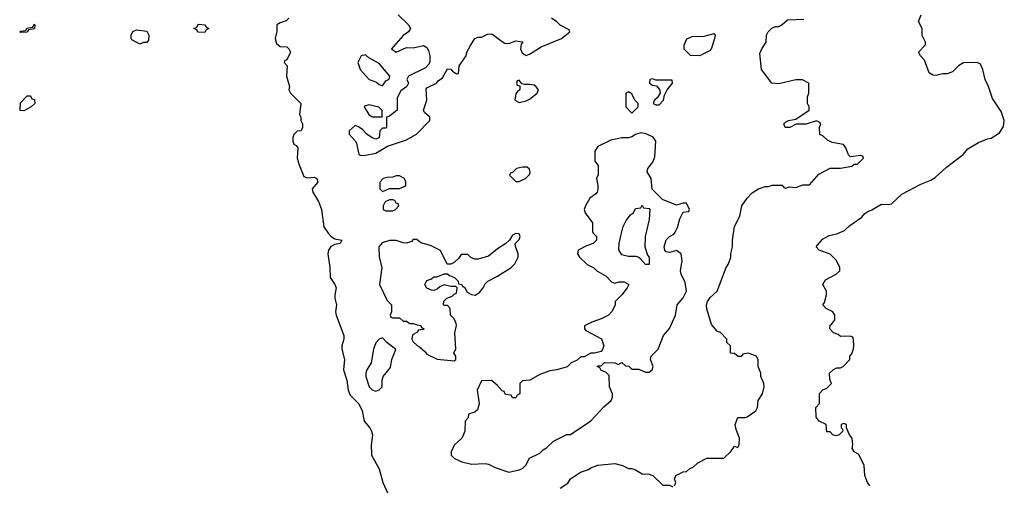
# Model space of a CAD drawing. Header units: inches. Extents: x 2792272 to 2951639, y 860504 to 1033803.
# Tile 169 of 209: x 2909786 to 2915549, y 943233 to 945961. Entities that reach past the tile are written whole.
import ezdxf

# ---------------------------------------------------------------- set-up
doc = ezdxf.new("R2010")
doc.units = ezdxf.units.IN
doc.header["$MEASUREMENT"] = 0
doc.layers.add('C9904', color=7, linetype='Continuous')
doc.layers.add('C9914', color=7, linetype='Continuous')

msp = doc.modelspace()

# ---------------------------------------------------------------- linework, layer by layer
at = {"layer": 'C9904', "color": 4, "elevation": 4}
for points in [[(2909790, 945886), (2909786, 945890), (2909790, 945894), (2909822, 945898), (2909828.4, 945911.6), (2909862, 945918), (2909870, 945934), (2909874, 945930), (2909872.7, 945907.3), (2909838, 945902), (2909830, 945888)], [(2909810, 945428), (2909788.4, 945428.4), (2909790, 945474), (2909830, 945514), (2909850, 945514), (2909858, 945498), (2909872.7, 945492.7), (2909874, 945470), (2909854, 945450)]]:
    msp.add_lwpolyline(points, close=True, dxfattribs=at)
at = {"layer": 'C9914', "color": 4}
for points, elevation in [([(2911362, 945970), (2911345.4, 945954.6), (2911310, 945942), (2911292, 945930), (2911291.6, 945891.6), (2911280.7, 945850), (2911290, 945821), (2911310, 945804.7), (2911350, 945802), (2911362, 945790), (2911372, 945770), (2911350, 945726), (2911338, 945722), (2911334, 945710), (2911352, 945690), (2911346.8, 945630), (2911364.7, 945570), (2911362, 945550), (2911372, 945530), (2911431.3, 945470), (2911424.7, 945404.7), (2911431.3, 945390), (2911432, 945370), (2911442, 945350), (2911442, 945330), (2911434, 945310), (2911410, 945308), (2911390, 945288), (2911384, 945270), (2911384, 945250), (2911390, 945232), (2911403.6, 945223.6), (2911414, 945210), (2911410.7, 945150), (2911421.6, 945110), (2911450, 945042.8), (2911470, 945034), (2911510, 945038), (2911526, 945030), (2911530.8, 945010), (2911498.8, 944970), (2911502.8, 944950), (2911535.2, 944895.2), (2911553.4, 944850), (2911567.1, 944747.1), (2911591.3, 944710), (2911610, 944691.3), (2911630, 944678), (2911672, 944670), (2911662, 944650), (2911630, 944644), (2911607.5, 944632.5), (2911594, 944610), (2911590.6, 944590), (2911602, 944510), (2911603.8, 944450), (2911631, 944410), (2911638.8, 944390), (2911630.5, 944350), (2911630.7, 944330), (2911640.7, 944290), (2911635.5, 944250), (2911638, 944230), (2911683, 944110), (2911684, 944090), (2911670.8, 944050), (2911670.7, 944030), (2911687.3, 943970), (2911680.4, 943910), (2911700.5, 943850), (2911708.5, 943790), (2911721.3, 943761.3), (2911770.6, 943710), (2911790.4, 943670.4), (2911802.8, 943610), (2911836, 943570), (2911846, 943550), (2911851, 943530), (2911842.8, 943470), (2911846, 943410), (2911891, 943330), (2911910.8, 943250), (2911938.8, 943190)], 8), ([(2912002, 945990), (2912062, 945930), (2912074, 945910), (2912062, 945890), (2912030, 945868.7), (2911962, 945790), (2911990, 945771.3), (2912050, 945798), (2912090, 945795.5), (2912150, 945810.5), (2912170, 945798.8), (2912179.5, 945779.5), (2912186.4, 945750), (2912185.8, 945714.2), (2912179.9, 945700.1), (2912162, 945678), (2912061, 945630), (2912051.3, 945610), (2912062, 945590), (2912052, 945570), (2912016, 945544), (2911996, 945504), (2911994.8, 945430), (2911950, 945395.3), (2911934, 945390), (2911934, 945330), (2911930, 945326), (2911910, 945326), (2911894, 945310), (2911890, 945268), (2911870, 945262), (2911850, 945268.7), (2911818, 945290), (2911795.5, 945315.5), (2911770, 945334), (2911750, 945342), (2911714, 945310), (2911714, 945290), (2911750, 945252), (2911756.8, 945236.8), (2911771, 945171), (2911785.5, 945165.5), (2911810, 945167), (2911870, 945179.5), (2911939.5, 945220.5), (2912050, 945257.3), (2912108.7, 945290), (2912186, 945370), (2912186, 945390), (2912156.4, 945416.4), (2912148.7, 945430), (2912168.7, 945490), (2912164.7, 945555.3), (2912170, 945562), (2912226, 945590), (2912236.4, 945603.6), (2912260.4, 945619.6), (2912290, 945674), (2912310, 945672), (2912319.6, 945659.6), (2912343.6, 945643.6), (2912354.6, 945645.4), (2912359, 945690), (2912399, 945750), (2912404, 945770), (2912424, 945810), (2912450, 945851.3), (2912470, 945858), (2912490, 945858), (2912524.7, 945875.3), (2912550, 945878), (2912623.6, 945823.6), (2912650, 945822), (2912690, 945838), (2912730, 945832), (2912731.3, 945828.7), (2912722, 945818), (2912718, 945790), (2912726.4, 945766.4), (2912750, 945751.3), (2912770, 945758), (2912838.6, 945801.4), (2912958, 945850), (2913006, 945890), (2913002, 945902), (2912950, 945928), (2912930, 945948.7), (2912898, 945970)], 12), ([(2913618, 943230), (2913626, 943250), (2913618, 943270), (2913626, 943290), (2913670, 943312), (2913690, 943314), (2913706, 943330), (2913730, 943342), (2913754.6, 943365.4), (2913808.4, 943391.6), (2913907.3, 943392.7), (2913948.4, 943431.6), (2913970, 943462), (2913990, 943454), (2913998, 943470), (2913999, 943510), (2913980.2, 943560.2), (2913974, 943590), (2913989, 943631), (2914030, 943631), (2914044.7, 943635.3), (2914094, 943670), (2914104, 943690), (2914109.3, 943730.7), (2914134, 943770), (2914144, 943810), (2914142, 943830), (2914124, 943870), (2914124, 943890), (2914109, 943930), (2914108.4, 943968.4), (2914098, 943990), (2914050, 944008), (2914018, 944002), (2914010, 943988), (2913991.6, 943988.4), (2913970, 944006), (2913947.3, 944007.3), (2913946, 944050), (2913926, 944070), (2913926, 944090), (2913888.4, 944128.4), (2913870, 944135.3), (2913835.1, 944175.1), (2913807.2, 944267.2), (2913806.6, 944290), (2913812.7, 944310), (2913827, 944333), (2913868.7, 944370), (2913922, 944510), (2913935.3, 944530), (2913948.7, 944570), (2913949.1, 944590.9), (2913959, 944630), (2913959, 944670), (2913969.2, 944750), (2914001.2, 944810), (2914013.6, 944870), (2914043.9, 944916.1), (2914072.5, 944947.5), (2914110, 944971), (2914150, 944984.7), (2914170, 944984.7), (2914191.1, 944991.1), (2914250, 944992), (2914258, 944978), (2914270, 944974), (2914290, 944982), (2914330, 944978), (2914370, 944994), (2914410, 944994), (2914463.1, 945056.9), (2914530, 945092), (2914590, 945092), (2914656.4, 945103.6), (2914670, 945114), (2914690, 945114), (2914726, 945150), (2914722, 945162), (2914710, 945166), (2914650, 945158), (2914638, 945170), (2914622, 945210), (2914608.9, 945228.9), (2914541.2, 945241.2), (2914514.6, 945254.6), (2914490, 945278), (2914468.9, 945288.9), (2914468, 945330), (2914475.3, 945350), (2914470, 945358), (2914450, 945368), (2914390, 945348.7), (2914331.6, 945348.4), (2914294, 945330), (2914266, 945330), (2914258, 945350), (2914270, 945362), (2914286, 945370), (2914330, 945378), (2914408, 945430), (2914408, 945450), (2914398, 945470), (2914398, 945510), (2914406, 945530), (2914406, 945590), (2914368.7, 945608.7), (2914330, 945609.2), (2914230, 945585.1), (2914188.7, 945590), (2914129, 945670), (2914118, 945762), (2914129.3, 945790.7), (2914155.3, 945830), (2914158, 945870), (2914168, 945890), (2914188.9, 945911.1), (2914210, 945922), (2914230, 945922), (2914250, 945932), (2914280.4, 945959.6), (2914376.4, 945963.6)], 8), ([(2914762.7, 943230), (2914749.2, 943250), (2914733.2, 943290), (2914728.9, 943348.9), (2914723.1, 943363.1), (2914695.3, 943415.3), (2914670, 943428.7), (2914658, 943450), (2914662, 943470), (2914659, 943510), (2914644, 943530), (2914626, 943570), (2914626, 943590), (2914610, 943595.3), (2914594, 943590), (2914594, 943570), (2914602, 943562), (2914604.7, 943550), (2914582, 943530), (2914564, 943524), (2914546, 943530), (2914530, 943546), (2914510, 943546), (2914506, 943590), (2914466, 943610), (2914447.3, 943632.7), (2914446, 943690), (2914467.3, 943712.7), (2914468, 943772), (2914488, 943792), (2914510, 943802), (2914538, 943830), (2914527.3, 943852.7), (2914526, 943890), (2914548.7, 943911.3), (2914570, 943922), (2914590, 943922), (2914606, 943930), (2914646, 943970), (2914646, 943990), (2914656.4, 944003.6), (2914667.3, 944032.7), (2914668, 944050), (2914667.3, 944087.3), (2914662, 944102), (2914647.3, 944107.3), (2914590, 944106), (2914576.4, 944116.4), (2914550, 944126), (2914528, 944150), (2914529.1, 944170.9), (2914540.4, 944179.6), (2914556.4, 944203.6), (2914558, 944230), (2914546, 944250), (2914506, 944270), (2914488, 944290), (2914496.4, 944303.6), (2914508.7, 944350), (2914508, 944370), (2914488, 944410), (2914503.1, 944436.9), (2914566, 944470), (2914586, 944490), (2914586, 944510), (2914568, 944550), (2914530, 944588), (2914466, 944610), (2914448, 944630), (2914484.7, 944675.3), (2914523.2, 944696.8), (2914570, 944706), (2914613.6, 944726.4), (2914644.7, 944755.3), (2914715.5, 944804.5), (2914733.6, 944826.4), (2914750, 944838), (2914773.6, 944846.4), (2914830, 944881), (2914870, 944878), (2914890, 944882), (2914950, 944938.8), (2915061.6, 944998.4), (2915118.9, 945021.1), (2915144.1, 945035.9), (2915210, 945098), (2915309.1, 945170.9), (2915336.5, 945203.5), (2915398.6, 945241.4), (2915450, 945262.8), (2915472.9, 945267.1), (2915522, 945298), (2915545.2, 945334.8), (2915549.3, 945370), (2915530, 945422.7), (2915479.5, 945499.5), (2915456.8, 945570), (2915437.2, 945610), (2915423, 945670), (2915410, 945701.2), (2915390, 945709.3), (2915311.3, 945708.7), (2915282, 945690), (2915245.4, 945654.6), (2915215.3, 945644.7), (2915190, 945644), (2915150, 945634), (2915130, 945635.3), (2915109.1, 945649.1), (2915083.1, 945723.1), (2915058, 945750), (2915048, 945770), (2915087.3, 945812.7), (2915088, 945830), (2915068.9, 945868.9), (2915068.7, 945910), (2915048, 945950), (2915062, 945990)], 4), ([(2912950, 943216), (2912994.6, 943245.4), (2913010, 943272), (2913069.3, 943310.7), (2913114.5, 943325.5), (2913130, 943336), (2913170, 943351), (2913270, 943361), (2913314, 943350), (2913350, 943331.3), (2913370, 943331.3), (2913390, 943324.7), (2913430, 943301), (2913470, 943298), (2913491.6, 943291.6), (2913550, 943234), (2913590, 943234), (2913610, 943224.7)], 8)]:
    msp.add_lwpolyline(points, dxfattribs=dict(at, elevation=elevation))
for points, elevation in [([(2910490, 945818), (2910443.1, 945843.1), (2910438, 945850), (2910438, 945870), (2910448.9, 945891.1), (2910470, 945902), (2910530, 945894), (2910542, 945870), (2910539.6, 945840.4), (2910530, 945828), (2910510, 945828)], 4), ([(2910870, 945886), (2910828.4, 945888.4), (2910822, 945902), (2910806, 945910), (2910822, 945918), (2910830, 945934), (2910871.6, 945931.6), (2910878, 945918), (2910894, 945910), (2910878, 945902)], 4), ([(2913850, 945878), (2913790, 945862), (2913719.6, 945860.4), (2913690, 945846), (2913674, 945810), (2913674, 945790), (2913710, 945754), (2913770, 945752), (2913790, 945762), (2913830, 945782), (2913835.3, 945790), (2913855.3, 945850), (2913858, 945870)], 12), ([(2911810, 945755.3), (2911784.7, 945750), (2911764.7, 945710), (2911778, 945670), (2911832, 945610), (2911874.8, 945594.8), (2911890, 945582), (2911910, 945574), (2911930, 945602), (2911948.4, 945611.6), (2911953.2, 945630), (2911890, 945704), (2911830, 945738)], 12), ([(2912710, 945606), (2912698, 945602), (2912694, 945590), (2912698, 945578), (2912714, 945574), (2912714, 945550), (2912699.6, 945540.4), (2912690, 945526), (2912684.7, 945490), (2912710, 945476), (2912750, 945485.5), (2912770, 945494.8), (2912815.3, 945530), (2912822, 945550), (2912810, 945568), (2912796.5, 945576.5), (2912770, 945582), (2912740.4, 945580.4), (2912726, 945586)], 12), ([(2913490, 945614), (2913474, 945610), (2913472, 945590), (2913490, 945578), (2913512.7, 945572.7), (2913531.6, 945551.6), (2913534, 945530), (2913516.9, 945503.1), (2913502, 945490), (2913494, 945470), (2913510, 945462), (2913530, 945462), (2913555.3, 945490), (2913560.4, 945519.6), (2913575.3, 945550), (2913608, 945590), (2913606, 945606), (2913510, 945606)], 12), ([(2913350, 945538), (2913334, 945530), (2913334, 945450), (2913370, 945414), (2913406, 945450), (2913406, 945470), (2913386, 945490), (2913370, 945526)], 12), ([(2911830, 945462), (2911804.7, 945455.3), (2911802, 945450), (2911830, 945404.7), (2911850, 945391.3), (2911890, 945391.3), (2911907.3, 945392.7), (2911908.4, 945428.4), (2911888.9, 945448.9)], 12), ([(2913422, 945298), (2913390, 945289), (2913370, 945275.3), (2913350, 945268.7), (2913310, 945268), (2913245.4, 945254.6), (2913170, 945218), (2913152, 945190), (2913152.7, 945132.7), (2913172.7, 945107.3), (2913171.6, 945051.6), (2913162, 945030), (2913170.6, 944990.6), (2913170, 944966), (2913166, 944950), (2913158.5, 944941.5), (2913123.8, 944916.2), (2913097.3, 944870), (2913090.8, 944850), (2913096, 944830), (2913138, 944770), (2913139.6, 944719.6), (2913142, 944710), (2913162, 944690), (2913162, 944670), (2913142, 944650), (2913103.5, 944636.5), (2913054, 944610), (2913052, 944590), (2913062, 944570), (2913107.5, 944527.5), (2913147.1, 944507.1), (2913164.7, 944490), (2913218, 944458), (2913250, 944424.7), (2913270, 944418), (2913294.6, 944425.4), (2913324.7, 944424.7), (2913352, 944410), (2913342, 944390), (2913310, 944348.7), (2913272, 944310), (2913271.3, 944290), (2913254, 944254), (2913232, 944230), (2913190, 944208.7), (2913134, 944190), (2913092.7, 944167.3), (2913092, 944150), (2913099.6, 944139.6), (2913190.9, 944090.9), (2913204.7, 944050), (2913195.3, 944024.7), (2913190, 944018), (2913150, 944008), (2913130, 944008), (2913090, 943986), (2913070, 943986), (2913050, 943966), (2913014, 943950), (2912990, 943928), (2912930.9, 943909.1), (2912890, 943904), (2912830, 943882), (2912771.6, 943848.4), (2912730, 943846), (2912714, 943830), (2912714, 943770), (2912698, 943762), (2912690, 943746), (2912670, 943746), (2912662, 943762), (2912630, 943766), (2912622, 943782), (2912610, 943786), (2912580.4, 943820.4), (2912547.3, 943847.3), (2912490, 943846), (2912464.7, 943790), (2912476, 943710), (2912465.4, 943674.6), (2912450, 943662), (2912414, 943650), (2912411.3, 943628.7), (2912394, 943610), (2912392, 943550), (2912379.6, 943520.4), (2912374, 943510), (2912330, 943468), (2912311.3, 943430), (2912312, 943410), (2912332, 943390), (2912374, 943370), (2912430, 943358), (2912510, 943362), (2912530, 943358), (2912570, 943338), (2912650, 943311.3), (2912710, 943324.7), (2912728.4, 943331.6), (2912748.4, 943351.6), (2912770, 943392), (2912830, 943422), (2912850, 943442), (2912870, 943452), (2912910, 943492), (2912988.4, 943531.6), (2913010, 943532), (2913130, 943611.3), (2913206, 943694), (2913248.7, 943730), (2913255.3, 943750), (2913255.3, 943770), (2913238, 943810), (2913236.4, 943876.4), (2913216.4, 943896.4), (2913190, 943906), (2913182, 943922), (2913166, 943930), (2913170, 943934), (2913190, 943934), (2913210, 943952), (2913271.3, 943951.3), (2913290, 943942), (2913310, 943952), (2913332.7, 943932.7), (2913351.6, 943931.6), (2913370, 943914), (2913410, 943914), (2913450, 943896), (2913470, 943896), (2913488.7, 943910), (2913494.5, 943930), (2913479, 943970), (2913482, 943990), (2913522.7, 944030), (2913554, 944110), (2913590, 944152), (2913624, 944230), (2913635.3, 944290), (2913670, 944332), (2913688.7, 944370), (2913682, 944422), (2913657.2, 944470), (2913653.2, 944490), (2913664, 944550), (2913658, 944590), (2913630, 944608), (2913590, 944598), (2913570, 944602), (2913562, 944610), (2913558, 944630), (2913570, 944672), (2913589.1, 944690.9), (2913614.6, 944705.4), (2913623.1, 944716.9), (2913636.4, 944743.6), (2913650, 944794), (2913670, 944834), (2913702, 944838), (2913706, 944850), (2913690, 944886), (2913670, 944886), (2913630, 944875.3), (2913548.4, 944908.4), (2913488.4, 944968.4), (2913482, 945030), (2913458, 945070), (2913462, 945090), (2913492.7, 945127.3), (2913503.2, 945156.8), (2913508.9, 945248.9), (2913493.6, 945273.6), (2913452.9, 945292.9)], 12), ([(2912730, 945098), (2912694, 945090), (2912670, 945066), (2912658, 945062), (2912654, 945050), (2912690, 945014), (2912710, 945014), (2912730, 945022), (2912746, 945030), (2912770, 945054), (2912774.6, 945065.4), (2912770, 945086), (2912756.4, 945096.4)], 12), ([(2912010, 945046), (2911990, 945046), (2911970, 945038), (2911936.4, 945036.4), (2911914, 945030), (2911894, 945010), (2911894, 944970), (2911910, 944954), (2911930, 944962), (2911950, 944972), (2912010, 944972), (2912036.4, 944983.6), (2912046, 944990), (2912046, 945010), (2912038, 945030)], 12), ([(2911970, 944906), (2911950, 944906), (2911925.4, 944894.6), (2911914, 944870), (2911914, 944850), (2911930, 944842), (2911970, 944842), (2911986, 944850), (2912006, 944870), (2912002, 944882), (2911990, 944886), (2911982, 944902)], 12), ([(2913450, 944526), (2913420.4, 944560.4), (2913406, 944570), (2913394, 944574), (2913350, 944573.2), (2913310, 944584), (2913293.6, 944613.6), (2913294, 944650), (2913304.7, 944695.3), (2913319, 944750), (2913335.5, 944784.5), (2913362, 944818), (2913378, 944830), (2913390, 944854), (2913422, 944858), (2913430, 944874), (2913438, 944858), (2913470, 944854), (2913474, 944850), (2913471, 944791), (2913446.8, 944690), (2913446, 944630), (2913461, 944581), (2913471.3, 944570), (2913470, 944526)], 12), ([(2912690, 944708), (2912670, 944698), (2912654, 944670), (2912632, 944650), (2912582, 944618), (2912530, 944575.3), (2912470, 944558), (2912450, 944558), (2912427.3, 944567.3), (2912410, 944586), (2912370, 944586), (2912356.9, 944563.1), (2912330, 944538), (2912310, 944528), (2912288.9, 944528.9), (2912248.4, 944608.4), (2912190, 944638), (2912133.6, 944653.6), (2912110, 944674), (2912090, 944673.2), (2912078.5, 944661.5), (2912050, 944652), (2912030, 944653.6), (2911990, 944667.8), (2911950, 944666.9), (2911906.9, 944653.1), (2911887.3, 944630), (2911891, 944570), (2911906, 944510), (2911891.3, 944410), (2911936.9, 944316.9), (2911962, 944290), (2911962, 944250), (2911954, 944230), (2911958, 944218), (2911970, 944214), (2912010, 944214), (2912030, 944194), (2912050, 944194), (2912070, 944182), (2912090, 944182), (2912112.7, 944172.7), (2912134, 944170), (2912138, 944158), (2912154, 944150), (2912150, 944146), (2912118, 944142), (2912114, 944130), (2912085.4, 944114.6), (2912082, 944090), (2912090, 944074), (2912111.6, 944051.6), (2912125.4, 944045.4), (2912158, 944018), (2912170, 944002), (2912230, 943972), (2912330, 943962), (2912338, 943970), (2912338, 943990), (2912328, 944010), (2912338, 944030), (2912332.9, 944127.1), (2912342, 944170), (2912340.4, 944180.4), (2912328.9, 944208.9), (2912308, 944230), (2912306, 944270), (2912290, 944286), (2912270, 944286), (2912266, 944290), (2912268.7, 944311.3), (2912286, 944330), (2912318, 944342), (2912330, 944354), (2912342, 944358), (2912346, 944390), (2912338, 944398), (2912310, 944398), (2912270, 944408), (2912244.7, 944395.3), (2912230, 944382), (2912210, 944375.3), (2912196.4, 944376.4), (2912168.9, 944388.9), (2912158, 944410), (2912170, 944434), (2912196.4, 944443.6), (2912210, 944454), (2912230, 944454), (2912270, 944472), (2912290, 944472), (2912302, 944462), (2912331.1, 944451.1), (2912352, 944430), (2912354, 944414), (2912374, 944410), (2912378, 944398), (2912390, 944394), (2912405.4, 944365.4), (2912430, 944351.3), (2912452.9, 944347.1), (2912476.5, 944363.5), (2912498, 944390), (2912510, 944414), (2912526, 944430), (2912582, 944458), (2912662, 944510), (2912684, 944530), (2912704, 944570), (2912704, 944590), (2912688, 944632), (2912686, 944650), (2912710, 944674), (2912715.3, 944690), (2912710, 944706)], 12), ([(2911910, 944098), (2911890, 944088.7), (2911870, 944068), (2911857.3, 944030), (2911842.8, 943950), (2911818, 943910), (2911812, 943890), (2911812, 943870), (2911831.1, 943811.1), (2911850, 943792), (2911870, 943784.7), (2911890, 943792), (2911908, 943810), (2911908, 943850), (2911914, 943870), (2911956.5, 943923.5), (2911965.2, 943970), (2911988, 944028), (2911935.3, 944070)], 12)]:
    msp.add_lwpolyline(points, close=True, dxfattribs=dict(at, elevation=elevation))

doc.saveas('drawing.dxf')
